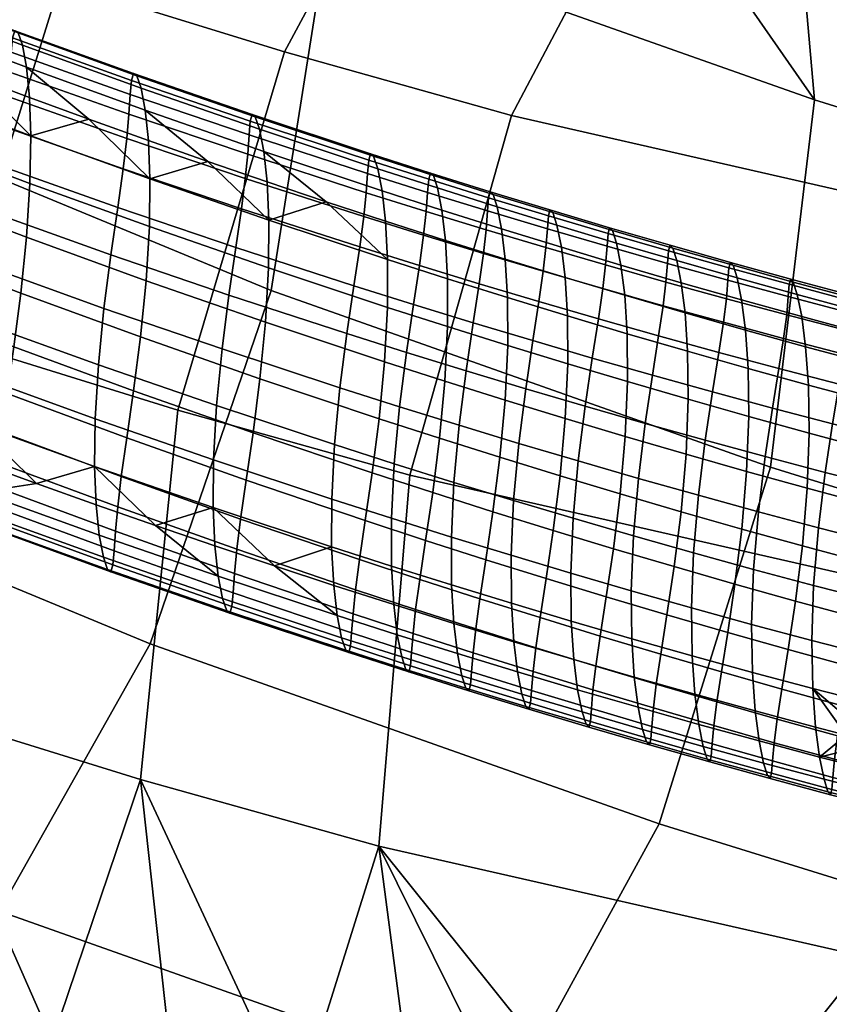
# Model space of a CAD drawing. Extents: x -475 to 520, y -69 to 100.
# Tile 16 of 256: x -363 to -350, y -20 to -4. Entities that reach past the tile are written whole.
import ezdxf

# ---------------------------------------------------------------- set-up
doc = ezdxf.new("R2010")
doc.units = 0
doc.layers.add('SC131', color=18, linetype='CONTINUOUS')

msp = doc.modelspace()

# ---------------------------------------------------------------- meshes
at = {"layer": 'SC131'}
mesh = msp.add_polyface(dxfattribs=at)
corners = [(-366.714, -4.221, 37.12), (-366.728, -3.609, 37.66), (-367.673, -3.229, 37.045), (-365.784, -3.982, 38.281), (-364.823, -4.96, 38.371), (-363.889, -4.71, 39.548), (-364.841, -4.348, 38.908), (-362.915, -5.678, 39.66), (-361.987, -5.413, 40.845), (-362.937, -5.065, 40.194), (-361.012, -6.366, 40.972), (-360.089, -6.085, 42.166), (-361.037, -5.753, 41.503), (-359.112, -7.025, 42.307), (-359.141, -6.411, 42.834), (-357.215, -7.653, 43.663), (-357.248, -7.039, 44.187), (-358.194, -6.729, 43.508), (-356.256, -7.961, 44.358), (-356.29, -7.347, 44.88), (-368.608, -3.452, 35.894), (-368.618, -2.842, 36.437), (-369.427, -9.142, 40.822), (-368.519, -9.046, 42.061), (-367.574, -9.427, 42.677), (-367.532, -9.911, 42.051), (-366.628, -9.8, 43.299), (-365.639, -10.65, 43.305), (-365.684, -10.166, 43.927), (-364.73, -10.528, 44.569), (-361.675, 7.139, 42.654), (-368.778, 10.074, 38.111), (-371.399, 9.188, 43.305), (-364.428, 6.307, 47.764), (-359.512, 5.602, 37.34), (-366.824, 8.623, 32.664), (-364.228, -8.926, 59.563), (-371.451, -6.368, 54.539), (-372.367, -12.159, 52.969), (-364.929, -14.793, 58.143), (-362.447, -3.227, 58.868), (-369.517, -0.724, 53.951), (-360.096, 1.07, 56.443), (-367.102, 3.551, 51.57), (-357.403, 3.82, 52.65), (-354.538, 4.611, 47.618), (-352.187, 3.007, 42.435), (-358.862, -4.337, 61.498), (-360.566, -10.059, 62.249), (-356.546, -0.029, 59.046), (-353.848, 2.72, 55.256), (-355.233, -5.351, 64.24), (-356.859, -11.096, 65.05), (-362.111, 3.793, 30.552), (-365.894, 5.411, 28.189), (-369.69, 7.144, 25.935), (-358.35, 2.294, 33.013), (-359.074, -8.146, 28.296), (-367.075, -4.839, 23.179), (-365.938, 0.86, 24.891), (-358.158, -2.355, 29.866), (-361.008, -13.79, 28.884), (-369.16, -10.421, 23.671), (-365.894, 5.411, 28.189), (-362.111, 3.793, 30.552), (-358.35, 2.294, 33.013), (-354.569, 0.899, 35.593), (-369.69, 7.144, 25.935)]
mesh.append_faces([[corners[k] for k in face] for face in [(0, 1, 2, 2), (0, 3, 1, 1), (4, 5, 6, 6), (7, 8, 9, 9), (7, 9, 5, 5), (4, 6, 3, 3), (10, 11, 12, 12), (13, 14, 11, 11), (15, 16, 17, 17), (16, 15, 18, 19), (13, 17, 14, 14), (10, 12, 8, 8), (20, 2, 21, 21), (4, 3, 0, 0), (20, 0, 2, 2), (10, 8, 7, 7), (4, 7, 5, 5), (15, 17, 13, 13), (10, 13, 11, 11), (22, 23, 24, 25), (25, 24, 26, 27), (27, 26, 28, 28), (29, 27, 28, 28), (30, 31, 32, 33), (34, 35, 31, 30), (36, 37, 38, 39), (40, 41, 37, 36), (42, 43, 41, 40), (44, 33, 43, 42), (45, 30, 33, 44), (46, 34, 30, 45), (47, 40, 36, 48), (49, 42, 40, 47), (50, 44, 42, 49), (51, 47, 48, 52), (35, 34, 53, 54), (54, 55, 35, 35), (56, 53, 34, 34), (57, 58, 59, 60), (61, 62, 58, 57), (59, 63, 64, 64), (60, 65, 66, 66), (60, 64, 65, 65), (59, 67, 63, 63), (64, 60, 59, 59)]])
mesh = msp.add_polyface(dxfattribs=at)
corners = [(-356.29, -7.347, 44.88), (-356.256, -7.961, 44.358), (-355.298, -8.261, 45.058), (-355.334, -7.647, 45.578), (-354.379, -7.939, 46.281), (-354.341, -8.553, 45.763), (-353.385, -8.838, 46.472), (-353.425, -8.224, 46.988), (-352.42, -9.119, 47.194), (-352.461, -8.505, 47.708), (-351.497, -8.779, 48.434), (-351.454, -9.393, 47.921), (-350.489, -9.659, 48.653), (-350.534, -9.046, 49.164), (-349.526, -9.918, 49.388), (-349.083, -9.433, 50.272), (-349.572, -9.304, 49.897), (-347.57, -10.418, 50.895), (-348.107, -9.683, 51.023), (-348.595, -9.559, 50.647), (-347.131, -9.925, 51.778), (-347.619, -9.805, 51.4), (-345.619, -10.883, 52.416), (-346.157, -10.158, 52.536), (-346.644, -10.043, 52.156), (-345.183, -10.382, 53.297), (-345.67, -10.272, 52.916), (-343.67, -11.311, 53.949), (-344.21, -10.597, 54.061), (-344.697, -10.491, 53.679), (-350.936, 3.496, 50.259), (-354.538, 4.611, 47.618), (-357.403, 3.82, 52.65), (-353.848, 2.72, 55.256), (-348.499, 1.866, 45.139), (-352.187, 3.007, 42.435), (-352.956, -1.033, 61.759), (-356.546, -0.029, 59.046), (-358.862, -4.337, 61.498), (-355.233, -5.351, 64.24), (-350.26, 1.716, 57.968), (-347.306, 2.481, 53.002), (-344.791, 0.829, 47.942), (-347.851, -7.033, 70.019), (-356.859, -11.096, 65.05), (-349.276, -12.823, 70.987), (-345.696, -2.687, 67.443), (-343.043, 0.071, 63.618), (-340.04, 0.825, 58.69), (-337.385, -0.859, 53.739), (-340.302, -8.108, 76.103), (-341.463, -13.934, 77.283), (-338.33, -3.736, 73.379), (-359.512, 5.602, 37.34), (-354.569, 0.899, 35.593), (-358.35, 2.294, 33.013), (-343.218, -2.612, 43.909), (-347.022, -1.549, 41.035), (-350.81, -0.376, 38.257), (-341.302, -3.102, 45.387), (-351.096, -10.971, 33.845), (-359.074, -8.146, 28.296), (-358.158, -2.355, 29.866), (-350.395, -5.104, 35.266), (-347.098, -12.208, 36.776), (-346.502, -6.309, 38.12), (-343.088, -13.33, 39.807), (-342.595, -7.402, 41.073), (-350.81, -0.376, 38.257), (-347.022, -1.549, 41.035), (-343.218, -2.612, 43.909), (-354.569, 0.899, 35.593)]
mesh.append_faces([[corners[k] for k in face] for face in [(0, 1, 2, 3), (4, 5, 6, 7), (7, 6, 8, 9), (10, 11, 12, 13), (14, 15, 16, 16), (13, 12, 14, 16), (9, 8, 11, 10), (17, 18, 19, 19), (17, 20, 21, 21), (17, 21, 18, 18), (22, 23, 24, 24), (22, 25, 26, 26), (22, 26, 23, 23), (17, 24, 20, 20), (14, 19, 15, 15), (3, 2, 5, 4), (27, 28, 29, 29), (22, 29, 25, 25), (22, 24, 17, 17), (22, 27, 29, 29), (14, 17, 19, 19), (30, 31, 32, 33), (34, 35, 31, 30), (36, 37, 38, 39), (40, 33, 37, 36), (41, 30, 33, 40), (42, 34, 30, 41), (43, 39, 44, 45), (46, 36, 39, 43), (47, 40, 36, 46), (48, 41, 40, 47), (49, 42, 41, 48), (50, 43, 45, 51), (52, 46, 43, 50), (53, 35, 54, 55), (34, 42, 56, 57), (35, 34, 57, 58), (58, 54, 35, 35), (42, 59, 56, 56), (60, 61, 62, 63), (64, 60, 63, 65), (66, 64, 65, 67), (68, 69, 65, 63), (69, 70, 67, 65), (63, 71, 68, 68), (71, 63, 62, 62)]])
mesh = msp.add_polyface(dxfattribs=at)
corners = [(-367.503, -7.208, 43.95), (-367.566, -8.061, 43.659), (-369.45, -7.297, 42.44), (-369.384, -6.448, 42.732), (-367.407, -6.323, 44.052), (-369.287, -5.568, 42.836), (-367.298, -5.48, 43.965), (-369.179, -4.73, 42.752), (-367.197, -4.737, 43.718), (-369.08, -3.99, 42.508), (-367.12, -4.122, 43.359), (-369.006, -3.376, 42.153), (-367.07, -3.636, 42.937), (-368.96, -2.889, 41.736), (-367.041, -3.238, 42.455), (-368.932, -2.488, 41.256), (-367.022, -2.909, 41.888), (-368.912, -2.154, 40.691), (-366.999, -2.67, 41.242), (-368.888, -1.909, 40.044), (-366.96, -2.548, 40.528), (-368.847, -1.784, 39.326), (-366.901, -2.576, 39.769), (-368.787, -1.809, 38.561), (-366.833, -2.77, 39.004), (-368.718, -2.003, 37.791), (-366.77, -3.126, 38.286), (-368.657, -2.358, 37.067), (-365.531, -7.05, 45.293), (-365.625, -7.94, 45.193), (-365.421, -6.202, 45.203), (-365.317, -5.455, 44.952), (-365.237, -4.839, 44.589), (-365.185, -4.354, 44.164), (-365.153, -3.959, 43.678), (-365.134, -3.635, 43.11), (-365.112, -3.401, 42.466), (-365.076, -3.284, 41.755), (-365.019, -3.314, 41.001), (-364.95, -3.509, 40.243), (-364.886, -3.864, 39.53), (-363.526, -6.903, 46.48), (-363.637, -7.756, 46.572), (-363.42, -6.153, 46.225), (-363.337, -5.535, 45.858), (-363.282, -5.051, 45.429), (-363.249, -4.659, 44.94), (-363.228, -4.34, 44.371), (-363.208, -4.111, 43.727), (-363.174, -3.998, 43.02), (-363.119, -4.03, 42.272), (-363.051, -4.226, 41.519), (-362.985, -4.581, 40.812), (-361.528, -6.822, 47.521), (-361.636, -7.576, 47.779), (-361.441, -6.202, 47.15), (-361.383, -5.719, 46.718), (-361.348, -5.33, 46.226), (-361.327, -5.015, 45.655), (-361.308, -4.791, 45.012), (-361.276, -4.683, 44.309), (-361.223, -4.717, 43.565), (-361.155, -4.914, 42.819), (-365.784, -3.982, 38.281), (-364.841, -4.348, 38.908), (-363.889, -4.71, 39.548), (-362.937, -5.065, 40.194), (-367.673, -3.229, 37.045), (-366.728, -3.609, 37.66), (-361.987, -5.413, 40.845), (-368.618, -2.842, 36.437), (-366.736, -4.975, 36.677), (-366.714, -4.221, 37.12), (-368.608, -3.452, 35.894), (-368.634, -4.204, 35.449), (-366.798, -5.828, 36.387), (-368.7, -5.053, 35.157), (-366.894, -6.713, 36.284), (-368.797, -5.933, 35.052), (-367.003, -7.556, 36.372), (-368.906, -6.771, 35.137), (-364.841, -5.717, 37.931), (-364.823, -4.96, 38.371), (-364.9, -6.574, 37.642), (-364.994, -7.464, 37.542), (-365.104, -8.312, 37.632), (-362.929, -6.437, 39.222), (-362.915, -5.678, 39.66), (-362.985, -7.298, 38.936), (-363.077, -8.192, 38.837)]
mesh.append_faces([[corners[k] for k in face] for face in [(0, 1, 2, 3), (4, 0, 3, 5), (6, 4, 5, 7), (8, 6, 7, 9), (10, 8, 9, 11), (12, 10, 11, 13), (14, 12, 13, 15), (16, 14, 15, 17), (18, 16, 17, 19), (20, 18, 19, 21), (22, 20, 21, 23), (24, 22, 23, 25), (26, 24, 25, 27), (28, 29, 0, 4), (30, 28, 4, 6), (31, 30, 6, 8), (32, 31, 8, 10), (33, 32, 10, 12), (34, 33, 12, 14), (35, 34, 14, 16), (36, 35, 16, 18), (37, 36, 18, 20), (38, 37, 20, 22), (39, 38, 22, 24), (40, 39, 24, 26), (41, 42, 28, 30), (43, 41, 30, 31), (44, 43, 31, 32), (45, 44, 32, 33), (46, 45, 33, 34), (47, 46, 34, 35), (48, 47, 35, 36), (49, 48, 36, 37), (50, 49, 37, 38), (51, 50, 38, 39), (52, 51, 39, 40), (53, 54, 41, 43), (55, 53, 43, 44), (56, 55, 44, 45), (57, 56, 45, 46), (58, 57, 46, 47), (59, 58, 47, 48), (60, 59, 48, 49), (61, 60, 49, 50), (62, 61, 50, 51), (26, 63, 64, 40), (40, 65, 66, 52), (27, 67, 68, 26), (26, 68, 63, 63), (40, 64, 65, 65), (52, 66, 69, 69), (67, 27, 70, 70), (71, 72, 73, 74), (75, 71, 74, 76), (77, 75, 76, 78), (79, 77, 78, 80), (81, 82, 72, 71), (83, 81, 71, 75), (84, 83, 75, 77), (85, 84, 77, 79), (86, 87, 82, 81), (88, 86, 81, 83), (89, 88, 83, 84)]])
mesh = msp.add_polyface(dxfattribs=at)
corners = [(-361.088, -5.269, 42.116), (-361.155, -4.914, 42.819), (-363.051, -4.226, 41.519), (-362.985, -4.581, 40.812), (-359.86, -9.082, 49.2), (-359.948, -9.986, 49.106), (-361.837, -9.333, 47.778), (-361.747, -8.433, 47.875), (-359.749, -8.22, 49.102), (-361.636, -7.576, 47.779), (-359.639, -7.462, 48.84), (-361.528, -6.822, 47.521), (-359.549, -6.841, 48.465), (-361.441, -6.202, 47.15), (-359.488, -6.358, 48.029), (-361.383, -5.719, 46.718), (-359.45, -5.972, 47.534), (-361.348, -5.33, 46.226), (-359.429, -5.661, 46.961), (-361.327, -5.015, 45.655), (-359.411, -5.443, 46.32), (-361.308, -4.791, 45.012), (-359.381, -5.338, 45.62), (-361.276, -4.683, 44.309), (-359.33, -5.375, 44.881), (-361.223, -4.717, 43.565), (-359.263, -5.573, 44.141), (-359.194, -5.927, 43.444), (-357.976, -9.702, 50.546), (-358.062, -10.61, 50.454), (-357.865, -8.835, 50.445), (-357.753, -8.074, 50.181), (-357.66, -7.451, 49.802), (-357.596, -6.968, 49.362), (-357.556, -6.585, 48.864), (-357.534, -6.279, 48.29), (-357.517, -6.065, 47.649), (-357.489, -5.965, 46.952), (-357.44, -6.004, 46.219), (-357.373, -6.202, 45.484), (-357.304, -6.556, 44.792), (-356.912, -9.136, 51.134), (-357.023, -10.005, 51.237), (-356.799, -8.373, 50.868), (-356.705, -7.749, 50.487), (-356.639, -7.266, 50.046), (-356.598, -6.884, 49.546), (-356.575, -6.58, 48.971), (-356.558, -6.369, 48.331), (-356.531, -6.271, 47.635), (-356.483, -6.312, 46.904), (-356.417, -6.51, 46.172), (-356.347, -6.864, 45.483), (-355.96, -9.43, 51.828), (-356.07, -10.301, 51.932), (-355.846, -8.664, 51.56), (-355.75, -8.04, 51.178), (-355.683, -7.558, 50.734), (-355.641, -7.176, 50.233), (-355.618, -6.874, 49.658), (-355.601, -6.666, 49.017), (-355.575, -6.57, 48.323), (-355.528, -6.612, 47.595), (-355.462, -6.81, 46.865), (-355.392, -7.164, 46.179), (-360.089, -6.085, 42.166), (-359.141, -6.411, 42.834), (-357.248, -7.039, 44.187), (-356.29, -7.347, 44.88), (-358.194, -6.729, 43.508), (-361.987, -5.413, 40.845), (-361.037, -5.753, 41.503), (-361.021, -7.127, 40.537), (-361.012, -6.366, 40.972), (-362.915, -5.678, 39.66), (-362.929, -6.437, 39.222), (-361.074, -7.991, 40.253), (-362.985, -7.298, 38.936), (-359.117, -7.787, 41.875), (-359.112, -7.025, 42.307), (-359.166, -8.654, 41.593), (-359.254, -9.558, 41.499), (-361.164, -8.89, 40.157), (-359.365, -10.42, 41.597), (-361.275, -9.748, 40.252), (-357.217, -8.417, 43.234), (-357.215, -7.653, 43.663), (-357.262, -9.288, 42.954), (-357.348, -10.196, 42.862), (-356.255, -8.725, 43.93), (-356.256, -7.961, 44.358), (-356.299, -9.597, 43.652)]
mesh.append_faces([[corners[k] for k in face] for face in [(0, 1, 2, 3), (4, 5, 6, 7), (8, 4, 7, 9), (10, 8, 9, 11), (12, 10, 11, 13), (14, 12, 13, 15), (16, 14, 15, 17), (18, 16, 17, 19), (20, 18, 19, 21), (22, 20, 21, 23), (24, 22, 23, 25), (26, 24, 25, 1), (27, 26, 1, 0), (28, 29, 5, 4), (30, 28, 4, 8), (31, 30, 8, 10), (32, 31, 10, 12), (33, 32, 12, 14), (34, 33, 14, 16), (35, 34, 16, 18), (36, 35, 18, 20), (37, 36, 20, 22), (38, 37, 22, 24), (39, 38, 24, 26), (40, 39, 26, 27), (41, 42, 28, 30), (43, 41, 30, 31), (44, 43, 31, 32), (45, 44, 32, 33), (46, 45, 33, 34), (47, 46, 34, 35), (48, 47, 35, 36), (49, 48, 36, 37), (50, 49, 37, 38), (51, 50, 38, 39), (52, 51, 39, 40), (53, 54, 42, 41), (55, 53, 41, 43), (56, 55, 43, 44), (57, 56, 44, 45), (58, 57, 45, 46), (59, 58, 46, 47), (60, 59, 47, 48), (61, 60, 48, 49), (62, 61, 49, 50), (63, 62, 50, 51), (64, 63, 51, 52), (0, 65, 66, 27), (40, 67, 68, 52), (27, 69, 67, 40), (3, 70, 71, 0), (0, 71, 65, 65), (69, 27, 66, 66), (72, 73, 74, 75), (76, 72, 75, 77), (78, 79, 73, 72), (80, 78, 72, 76), (81, 80, 76, 82), (83, 81, 82, 84), (85, 86, 79, 78), (87, 85, 78, 80), (88, 87, 80, 81), (89, 90, 86, 85), (91, 89, 85, 87)]])
mesh = msp.add_polyface(dxfattribs=at)
corners = [(-355.119, -10.59, 52.632), (-355.201, -11.504, 52.544), (-356.154, -11.213, 51.842), (-356.07, -10.301, 51.932), (-355.008, -9.716, 52.527), (-355.96, -9.43, 51.828), (-354.894, -8.949, 52.258), (-355.846, -8.664, 51.56), (-354.797, -8.323, 51.873), (-355.75, -8.04, 51.178), (-354.728, -7.841, 51.428), (-355.683, -7.558, 50.734), (-354.685, -7.461, 50.925), (-355.641, -7.176, 50.233), (-354.661, -7.161, 50.349), (-355.618, -6.874, 49.658), (-354.645, -6.955, 49.709), (-355.601, -6.666, 49.017), (-354.62, -6.861, 49.016), (-355.575, -6.57, 48.323), (-354.574, -6.904, 48.29), (-355.528, -6.612, 47.595), (-354.509, -7.103, 47.563), (-355.462, -6.81, 46.865), (-354.438, -7.457, 46.879), (-355.392, -7.164, 46.179), (-354.168, -10.871, 53.338), (-354.249, -11.787, 53.251), (-354.058, -9.995, 53.231), (-353.943, -9.227, 52.96), (-353.845, -8.6, 52.574), (-353.775, -8.118, 52.126), (-353.731, -7.739, 51.622), (-353.706, -7.441, 51.045), (-353.69, -7.237, 50.405), (-353.666, -7.145, 49.714), (-353.621, -7.19, 48.99), (-353.556, -7.389, 48.266), (-353.485, -7.742, 47.585), (-353.207, -11.149, 54.056), (-353.287, -12.067, 53.97), (-353.098, -10.271, 53.948), (-352.982, -9.5, 53.675), (-352.883, -8.873, 53.287), (-352.811, -8.391, 52.838), (-352.766, -8.013, 52.332), (-352.74, -7.717, 51.754), (-352.725, -7.515, 51.114), (-352.701, -7.426, 50.424), (-352.657, -7.471, 49.703), (-352.593, -7.671, 48.981), (-352.522, -8.024, 48.303), (-352.247, -11.419, 54.779), (-352.326, -12.339, 54.694), (-352.138, -10.539, 54.669), (-352.022, -9.767, 54.395), (-351.921, -9.138, 54.005), (-351.848, -8.656, 53.554), (-351.801, -8.279, 53.047), (-351.775, -7.985, 52.468), (-351.76, -7.786, 51.828), (-351.737, -7.699, 51.14), (-351.694, -7.745, 50.421), (-355.334, -7.647, 45.578), (-354.379, -7.939, 46.281), (-353.425, -8.224, 46.988), (-352.461, -8.505, 47.708), (-356.347, -6.864, 45.483), (-356.29, -7.347, 44.88), (-355.295, -9.026, 44.631), (-355.298, -8.261, 45.058), (-356.256, -7.961, 44.358), (-356.255, -8.725, 43.93), (-355.337, -9.899, 44.354), (-356.299, -9.597, 43.652), (-354.336, -9.319, 45.338), (-354.341, -8.553, 45.763), (-354.376, -10.193, 45.062), (-354.458, -11.108, 44.973), (-355.42, -10.811, 44.265), (-354.568, -11.981, 45.079), (-355.531, -11.682, 44.368), (-353.379, -9.604, 46.048), (-353.385, -8.838, 46.472), (-353.416, -10.48, 45.774), (-353.497, -11.397, 45.687), (-353.606, -12.272, 45.793), (-352.411, -9.886, 46.772), (-352.42, -9.119, 47.194), (-352.446, -10.763, 46.499), (-352.525, -11.681, 46.413)]
mesh.append_faces([[corners[k] for k in face] for face in [(0, 1, 2, 3), (4, 0, 3, 5), (6, 4, 5, 7), (8, 6, 7, 9), (10, 8, 9, 11), (12, 10, 11, 13), (14, 12, 13, 15), (16, 14, 15, 17), (18, 16, 17, 19), (20, 18, 19, 21), (22, 20, 21, 23), (24, 22, 23, 25), (26, 27, 1, 0), (28, 26, 0, 4), (29, 28, 4, 6), (30, 29, 6, 8), (31, 30, 8, 10), (32, 31, 10, 12), (33, 32, 12, 14), (34, 33, 14, 16), (35, 34, 16, 18), (36, 35, 18, 20), (37, 36, 20, 22), (38, 37, 22, 24), (39, 40, 27, 26), (41, 39, 26, 28), (42, 41, 28, 29), (43, 42, 29, 30), (44, 43, 30, 31), (45, 44, 31, 32), (46, 45, 32, 33), (47, 46, 33, 34), (48, 47, 34, 35), (49, 48, 35, 36), (50, 49, 36, 37), (51, 50, 37, 38), (52, 53, 40, 39), (54, 52, 39, 41), (55, 54, 41, 42), (56, 55, 42, 43), (57, 56, 43, 44), (58, 57, 44, 45), (59, 58, 45, 46), (60, 59, 46, 47), (61, 60, 47, 48), (62, 61, 48, 49), (25, 63, 64, 24), (38, 65, 66, 51), (24, 64, 65, 38), (67, 68, 63, 25), (69, 70, 71, 72), (73, 69, 72, 74), (75, 76, 70, 69), (77, 75, 69, 73), (78, 77, 73, 79), (80, 78, 79, 81), (82, 83, 76, 75), (84, 82, 75, 77), (85, 84, 77, 78), (86, 85, 78, 80), (87, 88, 83, 82), (89, 87, 82, 84), (90, 89, 84, 85)]])
mesh = msp.add_polyface(dxfattribs=at)
corners = [(-367.566, -8.061, 43.659), (-367.588, -8.816, 43.217), (-369.476, -8.049, 41.995), (-369.45, -7.297, 42.44), (-365.684, -8.797, 44.904), (-365.702, -9.554, 44.464), (-365.625, -7.94, 45.193), (-367.503, -7.208, 43.95), (-363.785, -9.512, 46.187), (-363.799, -10.27, 45.75), (-363.729, -8.651, 46.474), (-363.637, -7.756, 46.572), (-365.531, -7.05, 45.293), (-361.889, -10.197, 47.494), (-361.899, -10.958, 47.059), (-361.837, -9.333, 47.778), (-361.747, -8.433, 47.875), (-361.636, -7.576, 47.779), (-363.526, -6.903, 46.48), (-366.628, -9.8, 43.299), (-367.574, -9.427, 42.677), (-364.73, -10.528, 44.569), (-365.684, -10.166, 43.927), (-368.519, -9.046, 42.061), (-362.825, -11.231, 45.869), (-363.777, -10.883, 45.216), (-361.873, -11.571, 46.529), (-367.104, -8.299, 36.619), (-367.003, -7.556, 36.372), (-368.906, -6.771, 35.137), (-369.004, -7.51, 35.381), (-367.182, -8.914, 36.978), (-369.078, -8.124, 35.735), (-367.231, -9.401, 37.399), (-369.125, -8.612, 36.153), (-367.26, -9.799, 37.882), (-369.152, -9.013, 36.633), (-367.28, -10.128, 38.449), (-369.172, -9.347, 37.198), (-367.303, -10.367, 39.094), (-369.196, -9.591, 37.845), (-367.342, -10.488, 39.809), (-369.238, -9.717, 38.563), (-367.4, -10.461, 40.568), (-369.298, -9.691, 39.328), (-367.469, -10.266, 41.332), (-369.366, -9.498, 40.098), (-367.532, -9.911, 42.051), (-369.427, -9.142, 40.822), (-365.208, -9.058, 37.883), (-365.104, -8.312, 37.632), (-365.288, -9.675, 38.246), (-365.34, -10.16, 38.671), (-365.372, -10.555, 39.157), (-365.391, -10.879, 39.725), (-365.413, -11.113, 40.369), (-365.449, -11.23, 41.08), (-365.506, -11.2, 41.834), (-365.575, -11.005, 42.592), (-365.639, -10.65, 43.305), (-363.188, -9.045, 38.93), (-363.077, -8.192, 38.837), (-364.994, -7.464, 37.542), (-363.294, -9.795, 39.185), (-363.378, -10.413, 39.551), (-363.433, -10.898, 39.981), (-363.466, -11.289, 40.469), (-363.486, -11.609, 41.039), (-363.506, -11.838, 41.682), (-363.54, -11.95, 42.389), (-363.595, -11.918, 43.138), (-363.663, -11.722, 43.89), (-363.729, -11.367, 44.598), (-361.164, -8.89, 40.157), (-361.074, -7.991, 40.253), (-362.985, -7.298, 38.936), (-361.275, -9.748, 40.252), (-361.383, -10.502, 40.51), (-361.47, -11.121, 40.881), (-361.528, -11.605, 41.314), (-361.563, -11.994, 41.806), (-361.584, -12.309, 42.377), (-361.603, -12.532, 43.019), (-361.635, -12.641, 43.723), (-361.688, -12.606, 44.466), (-361.755, -12.41, 45.213), (-361.823, -12.055, 45.915)]
mesh.append_faces([[corners[k] for k in face] for face in [(0, 1, 2, 3), (4, 5, 1, 0), (6, 4, 0, 7), (8, 9, 5, 4), (10, 8, 4, 6), (11, 10, 6, 12), (13, 14, 9, 8), (15, 13, 8, 10), (16, 15, 10, 11), (17, 16, 11, 18), (1, 19, 20, 20), (5, 21, 22, 22), (5, 22, 19, 19), (1, 20, 23, 23), (9, 24, 25, 25), (14, 26, 24, 24), (9, 25, 21, 21), (5, 19, 1, 1), (14, 24, 9, 9), (5, 9, 21, 21), (27, 28, 29, 30), (31, 27, 30, 32), (33, 31, 32, 34), (35, 33, 34, 36), (37, 35, 36, 38), (39, 37, 38, 40), (41, 39, 40, 42), (43, 41, 42, 44), (45, 43, 44, 46), (47, 45, 46, 48), (49, 50, 28, 27), (51, 49, 27, 31), (52, 51, 31, 33), (53, 52, 33, 35), (54, 53, 35, 37), (55, 54, 37, 39), (56, 55, 39, 41), (57, 56, 41, 43), (58, 57, 43, 45), (59, 58, 45, 47), (60, 61, 62, 50), (63, 60, 50, 49), (64, 63, 49, 51), (65, 64, 51, 52), (66, 65, 52, 53), (67, 66, 53, 54), (68, 67, 54, 55), (69, 68, 55, 56), (70, 69, 56, 57), (71, 70, 57, 58), (72, 71, 58, 59), (73, 74, 75, 61), (76, 73, 61, 60), (77, 76, 60, 63), (78, 77, 63, 64), (79, 78, 64, 65), (80, 79, 65, 66), (81, 80, 66, 67), (82, 81, 67, 68), (83, 82, 68, 69), (84, 83, 69, 70), (85, 84, 70, 71), (86, 85, 71, 72)]])
mesh = msp.add_polyface(dxfattribs=at)
corners = [(-351.63, -7.945, 49.702), (-351.694, -7.745, 50.421), (-352.657, -7.471, 49.703), (-352.593, -7.671, 48.981), (-351.559, -8.298, 49.026), (-352.522, -8.024, 48.303), (-351.18, -10.8, 55.395), (-351.288, -11.682, 55.506), (-352.247, -11.419, 54.779), (-352.138, -10.539, 54.669), (-351.063, -10.026, 55.119), (-352.022, -9.767, 54.395), (-350.96, -9.396, 54.727), (-351.921, -9.138, 54.005), (-350.886, -8.914, 54.275), (-351.848, -8.656, 53.554), (-350.837, -8.538, 53.767), (-351.801, -8.279, 53.047), (-350.811, -8.246, 53.186), (-351.775, -7.985, 52.468), (-350.795, -8.049, 52.547), (-351.76, -7.786, 51.828), (-350.773, -7.964, 51.86), (-351.737, -7.699, 51.14), (-350.731, -8.012, 51.143), (-350.668, -8.212, 50.427), (-350.597, -8.565, 49.754), (-350.222, -11.053, 56.126), (-350.33, -11.937, 56.238), (-350.104, -10.277, 55.847), (-350, -9.646, 55.454), (-349.924, -9.164, 55), (-349.875, -8.789, 54.49), (-349.847, -8.499, 53.909), (-349.831, -8.305, 53.269), (-349.81, -8.221, 52.583), (-349.769, -8.271, 51.869), (-349.707, -8.472, 51.156), (-349.636, -8.824, 50.485), (-348.275, -11.543, 57.623), (-348.382, -12.432, 57.739), (-348.157, -10.763, 57.342), (-348.051, -10.13, 56.944), (-347.972, -9.648, 56.486), (-347.92, -9.274, 55.973), (-347.89, -8.988, 55.389), (-347.874, -8.799, 54.749), (-347.855, -8.72, 54.066), (-347.816, -8.773, 53.356), (-347.756, -8.974, 52.648), (-347.684, -9.326, 51.983), (-346.212, -11.216, 58.851), (-346.331, -12, 59.137), (-346.104, -10.579, 58.45), (-346.022, -10.096, 57.987), (-345.967, -9.725, 57.47), (-345.936, -9.442, 56.884), (-345.92, -9.258, 56.243), (-345.902, -9.184, 55.561), (-345.866, -9.24, 54.855), (-345.808, -9.442, 54.153), (-345.737, -9.793, 53.494), (-351.497, -8.779, 48.434), (-350.534, -9.046, 49.164), (-348.595, -9.559, 50.647), (-348.107, -9.683, 51.023), (-349.572, -9.304, 49.897), (-352.461, -8.505, 47.708), (-349.083, -9.433, 50.272), (-347.619, -9.805, 51.4), (-347.131, -9.925, 51.778), (-346.644, -10.043, 52.156), (-351.443, -10.16, 47.501), (-351.454, -9.393, 47.921), (-352.42, -9.119, 47.194), (-352.411, -9.886, 46.772), (-351.477, -11.039, 47.229), (-352.446, -10.763, 46.499), (-351.555, -11.958, 47.144), (-352.525, -11.681, 46.413), (-350.477, -10.427, 48.234), (-350.489, -9.659, 48.653), (-350.508, -11.306, 47.963), (-350.585, -12.228, 47.88), (-349.511, -10.685, 48.971), (-349.526, -9.918, 49.388), (-349.541, -11.566, 48.702), (-347.552, -11.186, 50.482), (-347.57, -10.418, 50.895), (-347.577, -12.068, 50.215)]
mesh.append_faces([[corners[k] for k in face] for face in [(0, 1, 2, 3), (4, 0, 3, 5), (6, 7, 8, 9), (10, 6, 9, 11), (12, 10, 11, 13), (14, 12, 13, 15), (16, 14, 15, 17), (18, 16, 17, 19), (20, 18, 19, 21), (22, 20, 21, 23), (24, 22, 23, 1), (25, 24, 1, 0), (26, 25, 0, 4), (27, 28, 7, 6), (29, 27, 6, 10), (30, 29, 10, 12), (31, 30, 12, 14), (32, 31, 14, 16), (33, 32, 16, 18), (34, 33, 18, 20), (35, 34, 20, 22), (36, 35, 22, 24), (37, 36, 24, 25), (38, 37, 25, 26), (39, 40, 28, 27), (41, 39, 27, 29), (42, 41, 29, 30), (43, 42, 30, 31), (44, 43, 31, 32), (45, 44, 32, 33), (46, 45, 33, 34), (47, 46, 34, 35), (48, 47, 35, 36), (49, 48, 36, 37), (50, 49, 37, 38), (51, 52, 39, 41), (53, 51, 41, 42), (54, 53, 42, 43), (55, 54, 43, 44), (56, 55, 44, 45), (57, 56, 45, 46), (58, 57, 46, 47), (59, 58, 47, 48), (60, 59, 48, 49), (61, 60, 49, 50), (4, 62, 63, 26), (38, 64, 65, 50), (26, 63, 66, 38), (5, 67, 62, 4), (38, 68, 64, 64), (68, 38, 66, 66), (50, 65, 69, 69), (50, 69, 70, 70), (71, 50, 70, 70), (72, 73, 74, 75), (76, 72, 75, 77), (78, 76, 77, 79), (80, 81, 73, 72), (82, 80, 72, 76), (83, 82, 76, 78), (84, 85, 81, 80), (86, 84, 80, 82), (87, 88, 85, 84), (89, 87, 84, 86)]])
mesh = msp.add_polyface(dxfattribs=at)
corners = [(-363.729, -11.367, 44.598), (-362.825, -11.231, 45.869), (-361.873, -11.571, 46.529), (-361.823, -12.055, 45.915), (-359.92, -12.713, 47.255), (-359.973, -12.229, 47.864), (-359.024, -12.547, 48.54), (-358.02, -13.341, 48.617), (-360.923, -11.904, 47.194), (-365.639, -10.65, 43.305), (-364.73, -10.528, 44.569), (-363.777, -10.883, 45.216), (-357.059, -13.648, 49.315), (-357.116, -13.165, 49.918), (-356.156, -13.465, 50.619), (-356.098, -13.948, 50.018), (-355.138, -14.24, 50.727), (-355.198, -13.758, 51.325), (-354.24, -14.043, 52.037), (-354.179, -14.525, 51.44), (-353.21, -14.806, 52.167), (-353.272, -14.325, 52.761), (-352.306, -14.598, 53.489), (-352.243, -15.079, 52.897), (-358.076, -12.858, 49.222), (-360.566, -10.059, 62.249), (-364.228, -8.926, 59.563), (-364.929, -14.793, 58.143), (-361.163, -15.958, 60.904), (-356.859, -11.096, 65.05), (-357.352, -17.024, 63.784), (-349.276, -12.823, 70.987), (-349.529, -18.805, 69.909), (-364.514, -19.521, 55.151), (-362.577, -20.135, 56.56), (-368.341, -18.223, 52.438), (-360.642, -20.719, 57.99), (-358.687, -21.281, 59.458), (-356.728, -21.813, 60.948), (-354.73, -22.324, 62.488), (-352.723, -22.801, 64.053), (-372.367, -12.159, 52.969), (-363.423, -18.064, 31.265), (-371.63, -14.673, 26.017), (-369.16, -10.421, 23.671), (-361.008, -13.79, 28.884), (-352.877, -16.67, 34.54), (-359.074, -8.146, 28.296), (-351.096, -10.971, 33.845), (-355.228, -20.967, 36.966), (-357.921, -23.717, 40.759), (-366.097, -20.821, 35.072), (-360.786, -24.509, 45.791), (-368.85, -21.652, 40.181), (-363.137, -22.905, 50.973), (-371.013, -20.115, 45.495), (-353.816, -24.987, 43.768), (-351.119, -22.239, 39.978), (-356.729, -25.764, 48.765), (-359.165, -24.134, 53.885), (-352.641, -26.907, 51.855), (-349.687, -26.142, 46.889), (-355.156, -25.255, 56.915), (-362.577, -20.135, 56.56), (-364.514, -19.521, 55.151), (-346.921, -27.13, 63.362), (-352.723, -22.801, 64.053), (-354.73, -22.324, 62.488), (-358.687, -21.281, 59.458), (-360.642, -20.719, 57.99), (-368.341, -18.223, 52.438), (-356.728, -21.813, 60.948)]
mesh.append_faces([[corners[k] for k in face] for face in [(0, 1, 2, 3), (4, 5, 6, 7), (3, 2, 8, 4), (9, 10, 11, 0), (12, 13, 14, 15), (16, 17, 18, 19), (15, 14, 17, 16), (20, 21, 22, 23), (19, 18, 21, 20), (7, 24, 13, 12), (24, 7, 6, 6), (5, 4, 8, 8), (1, 0, 11, 11), (25, 26, 27, 28), (29, 25, 28, 30), (31, 29, 30, 32), (27, 33, 34, 34), (27, 35, 33, 33), (28, 36, 37, 37), (30, 38, 39, 39), (30, 37, 38, 38), (28, 34, 36, 36), (30, 39, 40, 40), (34, 28, 27, 27), (40, 32, 30, 30), (30, 28, 37, 37), (27, 41, 35, 35), (42, 43, 44, 45), (46, 45, 47, 48), (49, 42, 45, 46), (50, 51, 42, 49), (52, 53, 51, 50), (54, 55, 53, 52), (56, 50, 49, 57), (58, 52, 50, 56), (59, 54, 52, 58), (60, 58, 56, 61), (62, 59, 58, 60), (54, 59, 63, 64), (62, 65, 66, 67), (59, 62, 68, 69), (64, 70, 54, 54), (62, 67, 71, 71), (71, 68, 62, 62), (69, 63, 59, 59)]])
mesh = msp.add_polyface(dxfattribs=at)
corners = [(-359.997, -10.853, 48.824), (-360.002, -11.615, 48.391), (-361.899, -10.958, 47.059), (-361.889, -10.197, 47.494), (-359.948, -9.986, 49.106), (-361.837, -9.333, 47.778), (-358.107, -11.48, 50.175), (-358.109, -12.244, 49.745), (-358.062, -10.61, 50.454), (-357.151, -11.787, 50.867), (-357.15, -12.551, 50.439), (-357.108, -10.915, 51.146), (-357.023, -10.005, 51.237), (-357.976, -9.702, 50.546), (-356.195, -12.086, 51.565), (-356.192, -12.851, 51.139), (-356.154, -11.213, 51.842), (-356.07, -10.301, 51.932), (-359.973, -12.229, 47.864), (-360.923, -11.904, 47.194), (-358.076, -12.858, 49.222), (-359.024, -12.547, 48.54), (-361.873, -11.571, 46.529), (-357.116, -13.165, 49.918), (-356.156, -13.465, 50.619), (-359.475, -11.178, 41.858), (-359.365, -10.42, 41.597), (-361.275, -9.748, 40.252), (-361.383, -10.502, 40.51), (-359.565, -11.799, 42.233), (-361.47, -11.121, 40.881), (-359.626, -12.282, 42.67), (-361.528, -11.605, 41.314), (-359.663, -12.668, 43.164), (-361.563, -11.994, 41.806), (-359.685, -12.979, 43.737), (-361.584, -12.309, 42.377), (-359.703, -13.197, 44.379), (-361.603, -12.532, 43.019), (-359.733, -13.302, 45.079), (-361.635, -12.641, 43.723), (-359.784, -13.265, 45.817), (-361.688, -12.606, 44.466), (-359.851, -13.067, 46.558), (-361.755, -12.41, 45.213), (-359.92, -12.713, 47.255), (-361.823, -12.055, 45.915), (-357.459, -11.062, 42.963), (-357.348, -10.196, 42.862), (-359.254, -9.558, 41.499), (-357.571, -11.824, 43.228), (-357.664, -12.447, 43.606), (-357.728, -12.929, 44.046), (-357.767, -13.313, 44.544), (-357.79, -13.619, 45.118), (-357.807, -13.832, 45.759), (-357.835, -13.933, 46.456), (-357.884, -13.893, 47.19), (-357.951, -13.695, 47.925), (-358.02, -13.341, 48.617), (-356.383, -10.507, 43.561), (-356.299, -9.597, 43.652), (-357.262, -9.288, 42.954), (-356.494, -11.376, 43.663), (-356.607, -12.139, 43.93), (-356.702, -12.763, 44.31), (-356.767, -13.246, 44.752), (-356.808, -13.628, 45.251), (-356.831, -13.932, 45.826), (-356.848, -14.143, 46.467), (-356.875, -14.241, 47.162), (-356.923, -14.2, 47.893), (-356.989, -14.002, 48.625), (-357.059, -13.648, 49.315), (-355.42, -10.811, 44.265), (-355.337, -9.899, 44.354), (-355.531, -11.682, 44.368), (-355.644, -12.448, 44.636), (-355.74, -13.072, 45.019), (-355.807, -13.554, 45.463), (-355.849, -13.936, 45.963), (-355.873, -14.238, 46.539), (-355.889, -14.446, 47.18), (-355.916, -14.542, 47.873), (-355.963, -14.5, 48.602), (-356.028, -14.302, 49.331), (-356.098, -13.948, 50.018)]
mesh.append_faces([[corners[k] for k in face] for face in [(0, 1, 2, 3), (4, 0, 3, 5), (6, 7, 1, 0), (8, 6, 0, 4), (9, 10, 7, 6), (11, 9, 6, 8), (12, 11, 8, 13), (14, 15, 10, 9), (16, 14, 9, 11), (17, 16, 11, 12), (1, 18, 19, 19), (7, 20, 21, 21), (1, 21, 18, 18), (2, 19, 22, 22), (23, 10, 15, 24), (20, 7, 10, 23), (7, 21, 1, 1), (2, 1, 19, 19), (25, 26, 27, 28), (29, 25, 28, 30), (31, 29, 30, 32), (33, 31, 32, 34), (35, 33, 34, 36), (37, 35, 36, 38), (39, 37, 38, 40), (41, 39, 40, 42), (43, 41, 42, 44), (45, 43, 44, 46), (47, 48, 49, 26), (50, 47, 26, 25), (51, 50, 25, 29), (52, 51, 29, 31), (53, 52, 31, 33), (54, 53, 33, 35), (55, 54, 35, 37), (56, 55, 37, 39), (57, 56, 39, 41), (58, 57, 41, 43), (59, 58, 43, 45), (60, 61, 62, 48), (63, 60, 48, 47), (64, 63, 47, 50), (65, 64, 50, 51), (66, 65, 51, 52), (67, 66, 52, 53), (68, 67, 53, 54), (69, 68, 54, 55), (70, 69, 55, 56), (71, 70, 56, 57), (72, 71, 57, 58), (73, 72, 58, 59), (74, 75, 61, 60), (76, 74, 60, 63), (77, 76, 63, 64), (78, 77, 64, 65), (79, 78, 65, 66), (80, 79, 66, 67), (81, 80, 67, 68), (82, 81, 68, 69), (83, 82, 69, 70), (84, 83, 70, 71), (85, 84, 71, 72), (86, 85, 72, 73)]])
mesh = msp.add_polyface(dxfattribs=at)
corners = [(-343.67, -11.311, 53.949), (-343.724, -10.701, 54.444), (-344.21, -10.597, 54.061), (-342.752, -10.902, 55.213), (-343.238, -10.803, 54.828), (-341.723, -11.701, 55.493), (-342.265, -10.998, 55.598), (-351.277, -15.344, 53.632), (-351.34, -14.864, 54.222), (-350.375, -15.121, 54.96), (-350.311, -15.602, 54.372), (-352.243, -15.079, 52.897), (-352.306, -14.598, 53.489), (-348.347, -16.1, 55.892), (-347.922, -15.74, 56.857), (-347.432, -15.857, 57.239), (-346.384, -16.563, 57.43), (-345.96, -16.195, 58.393), (-345.47, -16.303, 58.78), (-344.421, -16.988, 58.983), (-342.459, -17.372, 60.551), (-343.508, -16.709, 60.335), (-349.394, -15.375, 55.715), (-349.885, -15.249, 55.337), (-348.903, -15.499, 56.095), (-348.413, -15.621, 56.475), (-346.941, -15.972, 57.623), (-346.451, -16.085, 58.007), (-344.979, -16.408, 59.167), (-344.489, -16.511, 59.555), (-343.999, -16.611, 59.945), (-343.018, -16.804, 60.726), (-342.527, -16.897, 61.117), (-341.463, -13.934, 77.283), (-349.276, -12.823, 70.987), (-349.529, -18.805, 69.909), (-341.428, -19.958, 76.438), (-352.723, -22.801, 64.053), (-350.708, -23.243, 65.639), (-348.684, -23.645, 67.246), (-346.611, -24.013, 68.904), (-344.529, -24.336, 70.579), (-342.437, -24.61, 72.27), (-348.803, -17.931, 37.527), (-352.877, -16.67, 34.54), (-351.096, -10.971, 33.845), (-347.098, -12.208, 36.776), (-351.119, -22.239, 39.978), (-355.228, -20.967, 36.966), (-344.714, -19.074, 40.617), (-343.088, -13.33, 39.807), (-346.991, -23.393, 43.098), (-349.687, -26.142, 46.889), (-353.816, -24.987, 43.768), (-341.264, -28.061, 53.483), (-338.611, -25.302, 49.658), (-344.266, -28.814, 58.411), (-352.641, -26.907, 51.855), (-346.921, -27.13, 63.362), (-355.156, -25.255, 56.915), (-338.378, -28.345, 70.248), (-344.529, -24.336, 70.579), (-346.611, -24.013, 68.904), (-350.708, -23.243, 65.639), (-352.723, -22.801, 64.053), (-348.684, -23.645, 67.246), (-342.437, -24.61, 72.27)]
mesh.append_faces([[corners[k] for k in face] for face in [(0, 1, 2, 2), (0, 3, 4, 4), (5, 6, 3, 3), (0, 4, 1, 1), (5, 3, 0, 0), (7, 8, 9, 10), (11, 12, 8, 7), (13, 14, 15, 16), (16, 17, 18, 19), (20, 19, 21, 21), (10, 22, 13, 13), (10, 9, 23, 23), (13, 22, 24, 24), (13, 24, 25, 25), (16, 26, 27, 27), (26, 16, 15, 15), (14, 13, 25, 25), (19, 18, 28, 28), (19, 29, 30, 30), (20, 21, 31, 31), (21, 19, 30, 30), (29, 19, 28, 28), (17, 16, 27, 27), (32, 20, 31, 31), (22, 10, 23, 23), (33, 34, 35, 36), (35, 37, 38, 38), (35, 39, 40, 40), (35, 38, 39, 39), (36, 41, 42, 42), (35, 40, 41, 41), (41, 36, 35, 35), (43, 44, 45, 46), (47, 48, 44, 43), (49, 43, 46, 50), (51, 47, 43, 49), (52, 53, 47, 51), (54, 52, 51, 55), (56, 57, 52, 54), (58, 59, 57, 56), (58, 60, 61, 62), (58, 63, 64, 64), (58, 62, 65, 65), (65, 63, 58, 58), (60, 66, 61, 61)]])
mesh = msp.add_polyface(dxfattribs=at)
corners = [(-355.24, -12.378, 52.268), (-355.235, -13.144, 51.843), (-356.192, -12.851, 51.139), (-356.195, -12.086, 51.565), (-355.201, -11.504, 52.544), (-356.154, -11.213, 51.842), (-354.286, -12.663, 52.976), (-354.279, -13.429, 52.553), (-354.249, -11.787, 53.251), (-353.322, -12.944, 53.697), (-353.313, -13.711, 53.275), (-353.287, -12.067, 53.97), (-352.359, -13.217, 54.422), (-352.348, -13.984, 54.002), (-352.326, -12.339, 54.694), (-351.397, -13.483, 55.152), (-351.384, -14.25, 54.733), (-351.365, -12.603, 55.423), (-351.288, -11.682, 55.506), (-352.247, -11.419, 54.779), (-356.156, -13.465, 50.619), (-355.198, -13.758, 51.325), (-354.24, -14.043, 52.037), (-353.272, -14.325, 52.761), (-352.306, -14.598, 53.489), (-351.34, -14.864, 54.222), (-354.682, -12.748, 45.348), (-354.568, -11.981, 45.079), (-355.531, -11.682, 44.368), (-355.644, -12.448, 44.636), (-354.779, -13.374, 45.733), (-355.74, -13.072, 45.019), (-354.848, -13.856, 46.178), (-355.807, -13.554, 45.463), (-354.891, -14.236, 46.68), (-355.849, -13.936, 45.963), (-354.915, -14.536, 47.257), (-355.873, -14.238, 46.539), (-354.931, -14.742, 47.897), (-355.889, -14.446, 47.18), (-354.957, -14.836, 48.59), (-355.916, -14.542, 47.873), (-355.003, -14.793, 49.316), (-355.963, -14.5, 48.602), (-355.068, -14.594, 50.043), (-356.028, -14.302, 49.331), (-355.138, -14.24, 50.727), (-356.098, -13.948, 50.018), (-353.721, -13.041, 46.065), (-353.606, -12.272, 45.793), (-353.82, -13.668, 46.451), (-353.889, -14.15, 46.899), (-353.934, -14.529, 47.402), (-353.958, -14.827, 47.98), (-353.974, -15.031, 48.62), (-353.998, -15.122, 49.311), (-354.043, -15.078, 50.035), (-354.108, -14.879, 50.759), (-354.179, -14.525, 51.44), (-352.635, -12.559, 46.521), (-352.525, -11.681, 46.413), (-353.497, -11.397, 45.687), (-352.75, -13.33, 46.795), (-352.85, -13.957, 47.183), (-352.921, -14.439, 47.632), (-352.966, -14.817, 48.137), (-352.992, -15.113, 48.716), (-353.007, -15.315, 49.356), (-353.031, -15.404, 50.045), (-353.075, -15.359, 50.767), (-353.139, -15.16, 51.488), (-353.21, -14.806, 52.167), (-351.664, -12.838, 47.254), (-351.555, -11.958, 47.144), (-351.78, -13.611, 47.529), (-351.881, -14.239, 47.918), (-351.954, -14.721, 48.369), (-352.001, -15.098, 48.876), (-352.027, -15.392, 49.455), (-352.043, -15.591, 50.095), (-352.065, -15.679, 50.783), (-352.108, -15.632, 51.503), (-352.172, -15.432, 52.221), (-352.243, -15.079, 52.897), (-351.079, -15.86, 50.839), (-351.063, -15.663, 50.2), (-351.101, -15.945, 51.526), (-351.143, -15.897, 52.243), (-351.206, -15.697, 52.959), (-351.277, -15.344, 53.632)]
mesh.append_faces([[corners[k] for k in face] for face in [(0, 1, 2, 3), (4, 0, 3, 5), (6, 7, 1, 0), (8, 6, 0, 4), (9, 10, 7, 6), (11, 9, 6, 8), (12, 13, 10, 9), (14, 12, 9, 11), (15, 16, 13, 12), (17, 15, 12, 14), (18, 17, 14, 19), (20, 2, 1, 21), (22, 7, 10, 23), (24, 13, 16, 25), (23, 10, 13, 24), (21, 1, 7, 22), (26, 27, 28, 29), (30, 26, 29, 31), (32, 30, 31, 33), (34, 32, 33, 35), (36, 34, 35, 37), (38, 36, 37, 39), (40, 38, 39, 41), (42, 40, 41, 43), (44, 42, 43, 45), (46, 44, 45, 47), (48, 49, 27, 26), (50, 48, 26, 30), (51, 50, 30, 32), (52, 51, 32, 34), (53, 52, 34, 36), (54, 53, 36, 38), (55, 54, 38, 40), (56, 55, 40, 42), (57, 56, 42, 44), (58, 57, 44, 46), (59, 60, 61, 49), (62, 59, 49, 48), (63, 62, 48, 50), (64, 63, 50, 51), (65, 64, 51, 52), (66, 65, 52, 53), (67, 66, 53, 54), (68, 67, 54, 55), (69, 68, 55, 56), (70, 69, 56, 57), (71, 70, 57, 58), (72, 73, 60, 59), (74, 72, 59, 62), (75, 74, 62, 63), (76, 75, 63, 64), (77, 76, 64, 65), (78, 77, 65, 66), (79, 78, 66, 67), (80, 79, 67, 68), (81, 80, 68, 69), (82, 81, 69, 70), (83, 82, 70, 71), (84, 85, 78, 79), (86, 84, 79, 80), (87, 86, 80, 81), (88, 87, 81, 82), (89, 88, 82, 83)]])
mesh = msp.add_polyface(dxfattribs=at)
corners = [(-350.435, -13.741, 55.886), (-350.421, -14.508, 55.469), (-351.384, -14.25, 54.733), (-351.397, -13.483, 55.152), (-350.406, -12.86, 56.156), (-351.365, -12.603, 55.423), (-350.33, -11.937, 56.238), (-351.288, -11.682, 55.506), (-348.48, -14.24, 57.393), (-348.461, -15.008, 56.98), (-348.454, -13.358, 57.66), (-348.382, -12.432, 57.739), (-346.525, -14.705, 58.917), (-346.502, -15.473, 58.508), (-346.504, -13.822, 59.18), (-346.436, -12.892, 59.256), (-346.331, -12, 59.137), (-348.275, -11.543, 57.623), (-349.885, -15.249, 55.337), (-350.375, -15.121, 54.96), (-349.394, -15.375, 55.715), (-348.413, -15.621, 56.475), (-348.903, -15.499, 56.095), (-347.432, -15.857, 57.239), (-347.922, -15.74, 56.857), (-346.451, -16.085, 58.007), (-346.941, -15.972, 57.623), (-351.34, -14.864, 54.222), (-350.694, -13.109, 47.991), (-350.585, -12.228, 47.88), (-351.555, -11.958, 47.144), (-351.664, -12.838, 47.254), (-350.811, -13.884, 48.267), (-351.78, -13.611, 47.529), (-350.914, -14.514, 48.659), (-351.881, -14.239, 47.918), (-350.988, -14.995, 49.111), (-351.954, -14.721, 48.369), (-351.036, -15.371, 49.619), (-352.001, -15.098, 48.876), (-351.063, -15.663, 50.2), (-352.027, -15.392, 49.455), (-349.617, -12.489, 48.62), (-349.541, -11.566, 48.702), (-350.508, -11.306, 47.963), (-349.725, -13.373, 48.732), (-349.843, -14.149, 49.01), (-349.946, -14.78, 49.403), (-350.023, -15.262, 49.858), (-350.072, -15.637, 50.367), (-350.1, -15.927, 50.948), (-350.116, -16.121, 51.588), (-351.079, -15.86, 50.839), (-350.137, -16.204, 52.274), (-351.101, -15.945, 51.526), (-350.178, -16.155, 52.988), (-351.143, -15.897, 52.243), (-350.24, -15.954, 53.702), (-351.206, -15.697, 52.959), (-350.311, -15.602, 54.372), (-351.277, -15.344, 53.632), (-347.649, -12.994, 50.136), (-347.577, -12.068, 50.215), (-347.756, -13.883, 50.252), (-347.875, -14.663, 50.533), (-347.981, -15.296, 50.931), (-348.06, -15.778, 51.389), (-348.112, -16.152, 51.902), (-348.142, -16.438, 52.485), (-348.158, -16.627, 53.125), (-348.177, -16.706, 53.809), (-348.216, -16.653, 54.519), (-348.276, -16.452, 55.227), (-348.347, -16.1, 55.892), (-345.685, -13.464, 51.668), (-345.617, -12.534, 51.743), (-345.79, -14.356, 51.786), (-345.909, -15.141, 52.072), (-346.017, -15.777, 52.474), (-346.099, -16.26, 52.936), (-346.154, -16.632, 53.453), (-346.185, -16.914, 54.04), (-346.201, -17.099, 54.68), (-346.219, -17.172, 55.362), (-346.255, -17.117, 56.068), (-346.313, -16.914, 56.77), (-346.384, -16.563, 57.43)]
mesh.append_faces([[corners[k] for k in face] for face in [(0, 1, 2, 3), (4, 0, 3, 5), (6, 4, 5, 7), (8, 9, 1, 0), (10, 8, 0, 4), (11, 10, 4, 6), (12, 13, 9, 8), (14, 12, 8, 10), (15, 14, 10, 11), (16, 15, 11, 17), (1, 18, 19, 19), (1, 20, 18, 18), (9, 21, 22, 22), (9, 23, 24, 24), (9, 24, 21, 21), (9, 22, 20, 20), (13, 25, 26, 26), (13, 26, 23, 23), (27, 2, 1, 19), (13, 23, 9, 9), (1, 9, 20, 20), (28, 29, 30, 31), (32, 28, 31, 33), (34, 32, 33, 35), (36, 34, 35, 37), (38, 36, 37, 39), (40, 38, 39, 41), (42, 43, 44, 29), (45, 42, 29, 28), (46, 45, 28, 32), (47, 46, 32, 34), (48, 47, 34, 36), (49, 48, 36, 38), (50, 49, 38, 40), (51, 50, 40, 52), (53, 51, 52, 54), (55, 53, 54, 56), (57, 55, 56, 58), (59, 57, 58, 60), (61, 62, 43, 42), (63, 61, 42, 45), (64, 63, 45, 46), (65, 64, 46, 47), (66, 65, 47, 48), (67, 66, 48, 49), (68, 67, 49, 50), (69, 68, 50, 51), (70, 69, 51, 53), (71, 70, 53, 55), (72, 71, 55, 57), (73, 72, 57, 59), (74, 75, 62, 61), (76, 74, 61, 63), (77, 76, 63, 64), (78, 77, 64, 65), (79, 78, 65, 66), (80, 79, 66, 67), (81, 80, 67, 68), (82, 81, 68, 69), (83, 82, 69, 70), (84, 83, 70, 71), (85, 84, 71, 72), (86, 85, 72, 73)]])

doc.saveas('drawing.dxf')
